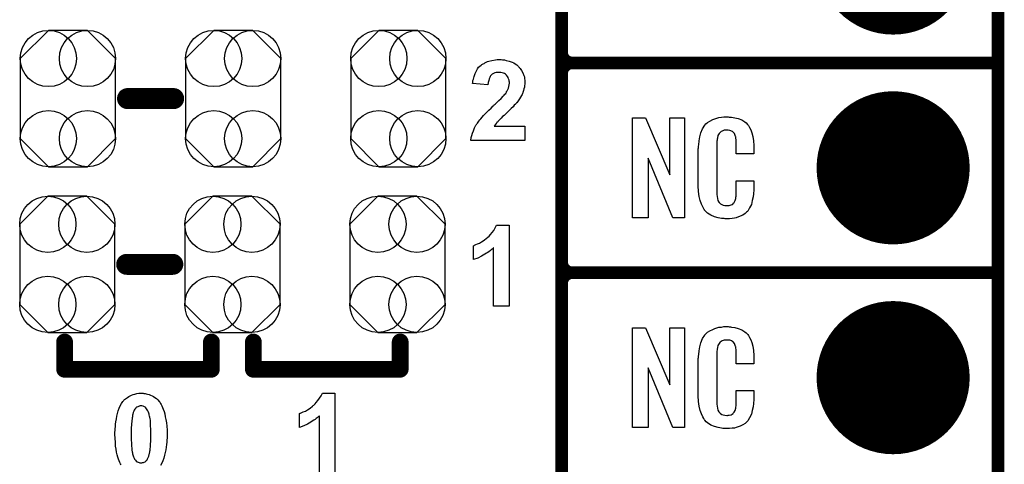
# Model space of a CAD drawing. Extents: x -0.07 to 0.95, y -0.15 to 2.1.
# Tile 6 of 22: x 0.48 to 0.95, y 0.16 to 0.37. Entities that reach past the tile are written whole.
import ezdxf

# ---------------------------------------------------------------- set-up
doc = ezdxf.new("R2010")
doc.units = 0
doc.layers.get('0').update_dxf_attribs({"linetype": 'CONTINUOUS'})
for name, color, linetype in [('gko', 6, 'CONTINUOUS'), ('gto', 2, 'CONTINUOUS'), ('gts', 1, 'CONTINUOUS')]:
    doc.layers.add(name, color=color, linetype=linetype)

# ---------------------------------------------------------------- blocks, each defined once
blk = doc.blocks.new('D57')
at = {"const_width": 0.005}
blk.add_lwpolyline([(-0.0025, 0, 1), (0.0025, 0, 1)], format="xyb", close=True, dxfattribs=at)
blk = doc.blocks.new('D58')
at = {"const_width": 0.003}
blk.add_lwpolyline([(-0.0015, 0, 1), (0.0015, 0, 1)], format="xyb", close=True, dxfattribs=at)
blk = doc.blocks.new('D60')
at = {"const_width": 0.004}
blk.add_lwpolyline([(-0.002, 0, 1), (0.002, 0, 1)], format="xyb", close=True, dxfattribs=at)
blk = doc.blocks.new('D123')
blk.add_lwpolyline([(-0.0227, 0.0191), (-0.0227, -0.0191), (-0.0093, -0.0325), (0.0093, -0.0325), (0.0227, -0.0191), (0.0227, 0.0191), (0.0093, 0.0325), (-0.0093, 0.0325)], close=True)
for centre in [(-0.0093, 0.0191), (0.0093, 0.0191), (-0.0093, -0.0191), (0.0093, -0.0191)]:
    blk.add_circle(centre, 0.0134)
blk = doc.blocks.new('D69')
at = {"const_width": 0.0365}
blk.add_lwpolyline([(-0.01825, 0, 1), (0.01825, 0, 1)], format="xyb", close=True, dxfattribs=at)

msp = doc.modelspace()

# ---------------------------------------------------------------- linework, layer by layer
at = {"layer": 'gko', "color": 6, "const_width": 0.006}
msp.add_lwpolyline([(0.95, -0.05), (0.95, 2.01)], dxfattribs=at)
at = {"layer": 'gto', "color": 2}
for points, const_width in [([(0.742, -0.022), (0.742, 0.722)], 0.006), ([(0.742, 0.355), (0.742, 0.445)], 0.006), ([(0.742, 0.355), (0.742, 0.355)], 0.006), ([(0.742, 0.355), (0.742, 0.355)], 0.006), ([(0.747, 0.35), (0.747, 0.35)], 0.006), ([(0.747, 0.35), (0.747, 0.35)], 0.006), ([(0.747, 0.35), (0.747, 0.35)], 0.006), ([(0.747, 0.35), (0.747, 0.35)], 0.006), ([(0.747, 0.35), (0.95, 0.35)], 0.006), ([(0.747, 0.35), (0.95, 0.35)], 0.006), ([(0.742, 0.255), (0.742, 0.345)], 0.006), ([(0.535, 0.333), (0.557, 0.333)], 0.01), ([(0.5346, 0.254), (0.5566, 0.254)], 0.01), ([(0.742, 0.255), (0.742, 0.255)], 0.006), ([(0.742, 0.255), (0.742, 0.255)], 0.006), ([(0.747, 0.25), (0.747, 0.25)], 0.006), ([(0.747, 0.25), (0.747, 0.25)], 0.006), ([(0.747, 0.25), (0.747, 0.25)], 0.006), ([(0.747, 0.25), (0.747, 0.25)], 0.006), ([(0.747, 0.25), (0.95, 0.25)], 0.006), ([(0.747, 0.25), (0.95, 0.25)], 0.006), ([(0.742, 0.155), (0.742, 0.245)], 0.006), ([(0.505, 0.204), (0.505, 0.217)], 0.008), ([(0.575, 0.204), (0.575, 0.217)], 0.008), ([(0.595, 0.217), (0.595, 0.204)], 0.008), ([(0.665, 0.204), (0.665, 0.217)], 0.008), ([(0.505, 0.204), (0.575, 0.204)], 0.008), ([(0.595, 0.204), (0.665, 0.204)], 0.008)]:
    msp.add_lwpolyline(points, dxfattribs=dict(at, const_width=const_width))
at = {"layer": 'gto', "color": 2, "const_width": 0.006}
for points in [[(0.742, 0.355, 0.414214), (0.747, 0.35)], [(0.747, 0.35, 0.414214), (0.742, 0.345)], [(0.747, 0.35, 0.414214), (0.742, 0.345)], [(0.742, 0.255, 0.414214), (0.747, 0.25)], [(0.747, 0.25, 0.414214), (0.742, 0.245)], [(0.747, 0.25, 0.414214), (0.742, 0.245)]]:
    msp.add_lwpolyline(points, format="xyb", dxfattribs=at)
at = {"layer": 'gto', "color": 2}
for points in [[(0.7132, 0.3516), (0.7137, 0.3515), (0.7142, 0.3515), (0.7148, 0.3514), (0.7155, 0.3512), (0.7169, 0.3509), (0.7184, 0.3503), (0.7192, 0.35), (0.7198, 0.3496), (0.7206, 0.3491), (0.7212, 0.3485), (0.7212, 0.3485), (0.7213, 0.3484), (0.7214, 0.3482), (0.7217, 0.348), (0.7219, 0.3477), (0.7222, 0.3473), (0.7225, 0.3469), (0.7228, 0.3464), (0.7234, 0.3453), (0.7239, 0.344), (0.7242, 0.3433), (0.7243, 0.3425), (0.7244, 0.3417), (0.7244, 0.3409), (0.7244, 0.3408), (0.7244, 0.3404), (0.7244, 0.3399), (0.7243, 0.3393), (0.7242, 0.3385), (0.724, 0.3377), (0.7238, 0.3368), (0.7235, 0.3359), (0.7234, 0.3358), (0.7233, 0.3355), (0.7231, 0.335), (0.7228, 0.3344), (0.7224, 0.3337), (0.7219, 0.3329), (0.7213, 0.332), (0.7206, 0.331), (0.7205, 0.331), (0.7203, 0.3307), (0.7199, 0.3303), (0.7194, 0.3298), (0.7188, 0.3291), (0.7179, 0.3282), (0.7169, 0.3273), (0.7157, 0.3261), (0.7157, 0.326), (0.7156, 0.326), (0.7154, 0.3258), (0.7152, 0.3256), (0.7146, 0.325), (0.7138, 0.3244), (0.7131, 0.3237), (0.7124, 0.3229), (0.7117, 0.3223), (0.7115, 0.322), (0.7113, 0.3218), (0.7112, 0.3218), (0.7111, 0.3217), (0.711, 0.3214), (0.7107, 0.3212), (0.7102, 0.3205), (0.7098, 0.3198), (0.7244, 0.3198), (0.7244, 0.313), (0.6986, 0.313), (0.6986, 0.3131), (0.6986, 0.3132), (0.6987, 0.3134), (0.6987, 0.3137), (0.6988, 0.314), (0.6989, 0.3144), (0.6991, 0.3154), (0.6994, 0.3165), (0.6999, 0.3177), (0.7004, 0.3191), (0.7011, 0.3203), (0.7011, 0.3204), (0.7012, 0.3205), (0.7013, 0.3207), (0.7016, 0.3209), (0.7018, 0.3213), (0.7021, 0.3217), (0.7025, 0.3222), (0.703, 0.3228), (0.7035, 0.3234), (0.7041, 0.3241), (0.7047, 0.3249), (0.7055, 0.3257), (0.7063, 0.3265), (0.7073, 0.3275), (0.7083, 0.3285), (0.7094, 0.3295), (0.7095, 0.3296), (0.7096, 0.3298), (0.7098, 0.33), (0.7102, 0.3303), (0.7106, 0.3306), (0.7111, 0.3311), (0.7121, 0.3321), (0.7131, 0.3331), (0.7141, 0.3342), (0.7145, 0.3346), (0.7149, 0.3351), (0.7153, 0.3355), (0.7155, 0.3359), (0.7156, 0.336), (0.7157, 0.3363), (0.716, 0.3367), (0.7163, 0.3373), (0.7166, 0.338), (0.7168, 0.3388), (0.717, 0.3395), (0.7171, 0.3404), (0.7171, 0.3404), (0.7171, 0.3405), (0.7171, 0.3408), (0.717, 0.3413), (0.7169, 0.3418), (0.7167, 0.3424), (0.7165, 0.343), (0.7162, 0.3436), (0.7157, 0.3442), (0.7157, 0.3442), (0.7155, 0.3444), (0.7152, 0.3446), (0.7148, 0.3449), (0.7142, 0.3451), (0.7136, 0.3453), (0.7129, 0.3455), (0.7121, 0.3455), (0.7117, 0.3455), (0.7112, 0.3455), (0.7107, 0.3454), (0.7101, 0.3452), (0.7095, 0.3449), (0.7089, 0.3446), (0.7083, 0.3441), (0.7083, 0.3441), (0.7081, 0.3439), (0.7079, 0.3435), (0.7077, 0.343), (0.7074, 0.3424), (0.7072, 0.3416), (0.707, 0.3406), (0.7068, 0.3395), (0.6995, 0.3402), (0.6995, 0.3403), (0.6996, 0.3405), (0.6996, 0.3408), (0.6997, 0.3413), (0.6997, 0.3417), (0.6999, 0.3423), (0.7001, 0.3429), (0.7002, 0.3436), (0.7008, 0.345), (0.7015, 0.3465), (0.7019, 0.3472), (0.7024, 0.3479), (0.703, 0.3484), (0.7036, 0.349), (0.7036, 0.349), (0.7037, 0.3491), (0.7039, 0.3492), (0.7042, 0.3494), (0.7045, 0.3496), (0.705, 0.3498), (0.7054, 0.3501), (0.706, 0.3503), (0.7066, 0.3506), (0.7072, 0.3508), (0.7087, 0.3512), (0.7104, 0.3515), (0.7113, 0.3516), (0.7122, 0.3516), (0.7128, 0.3516), (0.7132, 0.3516)], [(0.8218, 0.3242), (0.8224, 0.3242), (0.823, 0.3241), (0.8246, 0.3239), (0.8262, 0.3235), (0.8278, 0.3228), (0.8293, 0.3219), (0.83, 0.3214), (0.8306, 0.3207), (0.8307, 0.3205), (0.8311, 0.3201), (0.8315, 0.3192), (0.8321, 0.3181), (0.8326, 0.3167), (0.8331, 0.315), (0.8335, 0.3129), (0.8336, 0.3106), (0.8336, 0.3066), (0.8252, 0.3066), (0.8252, 0.3107), (0.8252, 0.3108), (0.8252, 0.3111), (0.8252, 0.3116), (0.8252, 0.3121), (0.8251, 0.3134), (0.825, 0.3141), (0.825, 0.3146), (0.825, 0.3147), (0.8249, 0.3149), (0.8247, 0.3154), (0.8243, 0.3163), (0.8238, 0.317), (0.8236, 0.3172), (0.8234, 0.3173), (0.823, 0.3175), (0.8226, 0.3177), (0.8221, 0.3178), (0.8214, 0.3179), (0.8203, 0.3179), (0.82, 0.3179), (0.8195, 0.3179), (0.8185, 0.3175), (0.818, 0.3173), (0.8176, 0.3169), (0.8174, 0.3167), (0.817, 0.3163), (0.8165, 0.3154), (0.8162, 0.3143), (0.8162, 0.3142), (0.8162, 0.3141), (0.8161, 0.3137), (0.8161, 0.3132), (0.816, 0.3127), (0.816, 0.3119), (0.8159, 0.3111), (0.8159, 0.3102), (0.8159, 0.2895), (0.8159, 0.2894), (0.8159, 0.2889), (0.816, 0.2882), (0.816, 0.2873), (0.8163, 0.2854), (0.8165, 0.2845), (0.8169, 0.2837), (0.817, 0.2836), (0.8171, 0.2834), (0.8174, 0.2832), (0.8177, 0.2829), (0.8183, 0.2825), (0.8189, 0.2822), (0.8198, 0.2821), (0.8207, 0.282), (0.8211, 0.282), (0.8214, 0.2821), (0.8218, 0.2821), (0.8228, 0.2823), (0.8233, 0.2826), (0.8237, 0.2829), (0.8238, 0.2829), (0.8238, 0.2831), (0.8242, 0.2835), (0.8247, 0.2844), (0.825, 0.2854), (0.825, 0.2855), (0.825, 0.2857), (0.825, 0.286), (0.8251, 0.2865), (0.8251, 0.287), (0.8252, 0.2878), (0.8252, 0.2886), (0.8252, 0.2895), (0.8252, 0.2938), (0.8336, 0.2938), (0.8336, 0.29), (0.8336, 0.2899), (0.8336, 0.2897), (0.8336, 0.2894), (0.8336, 0.2889), (0.8335, 0.2883), (0.8334, 0.2876), (0.8332, 0.2861), (0.8328, 0.2844), (0.8324, 0.2826), (0.8316, 0.2809), (0.8307, 0.2794), (0.8306, 0.2792), (0.8301, 0.2788), (0.8294, 0.2782), (0.8284, 0.2775), (0.827, 0.2769), (0.8252, 0.2762), (0.8243, 0.276), (0.8232, 0.2759), (0.822, 0.2757), (0.82, 0.2757), (0.8195, 0.2758), (0.8188, 0.2758), (0.8182, 0.2759), (0.8166, 0.2762), (0.8149, 0.2767), (0.8131, 0.2774), (0.8115, 0.2784), (0.8108, 0.279), (0.8102, 0.2797), (0.8102, 0.2798), (0.8101, 0.2799), (0.8099, 0.2802), (0.8097, 0.2805), (0.8092, 0.2814), (0.8087, 0.2827), (0.808, 0.2844), (0.8076, 0.2864), (0.8072, 0.2887), (0.8071, 0.2914), (0.8071, 0.3083), (0.8071, 0.3084), (0.8071, 0.3087), (0.8071, 0.3091), (0.8072, 0.3096), (0.8072, 0.3103), (0.8073, 0.311), (0.8075, 0.3128), (0.8078, 0.3147), (0.8084, 0.3166), (0.8091, 0.3186), (0.8102, 0.3203), (0.8102, 0.3203), (0.8103, 0.3204), (0.8107, 0.3209), (0.8115, 0.3216), (0.8126, 0.3223), (0.814, 0.323), (0.815, 0.3234), (0.8159, 0.3237), (0.8169, 0.324), (0.8181, 0.3241), (0.8193, 0.3243), (0.8213, 0.3243), (0.8218, 0.3242)], [(0.8006, 0.2762), (0.7949, 0.2762), (0.7832, 0.3046), (0.7832, 0.2762), (0.7758, 0.2762), (0.7758, 0.3238), (0.7819, 0.3238), (0.7935, 0.2966), (0.7935, 0.3238), (0.8006, 0.3238), (0.8006, 0.2762)], [(0.7169, 0.234), (0.7095, 0.234), (0.7095, 0.2618), (0.7094, 0.2618), (0.7093, 0.2616), (0.7091, 0.2615), (0.7088, 0.2612), (0.7084, 0.2609), (0.7079, 0.2605), (0.7074, 0.2601), (0.7068, 0.2597), (0.7061, 0.2593), (0.7054, 0.2588), (0.7046, 0.2583), (0.7038, 0.2579), (0.702, 0.257), (0.7, 0.2563), (0.7, 0.2629), (0.7001, 0.2629), (0.7001, 0.263), (0.7003, 0.263), (0.7005, 0.2631), (0.7011, 0.2634), (0.7018, 0.2637), (0.7028, 0.2641), (0.7038, 0.2647), (0.705, 0.2655), (0.7062, 0.2664), (0.7063, 0.2665), (0.7064, 0.2665), (0.7065, 0.2667), (0.7068, 0.2669), (0.7074, 0.2675), (0.708, 0.2682), (0.7088, 0.2691), (0.7096, 0.2702), (0.7103, 0.2714), (0.7109, 0.2726), (0.7169, 0.2726), (0.7169, 0.234)], [(0.8006, 0.1762), (0.7949, 0.1762), (0.7832, 0.2046), (0.7832, 0.1762), (0.7758, 0.1762), (0.7758, 0.2238), (0.7819, 0.2238), (0.7935, 0.1966), (0.7935, 0.2238), (0.8006, 0.2238), (0.8006, 0.1762)], [(0.8218, 0.2242), (0.8224, 0.2242), (0.823, 0.2241), (0.8246, 0.2239), (0.8262, 0.2235), (0.8278, 0.2228), (0.8293, 0.2219), (0.83, 0.2214), (0.8306, 0.2207), (0.8307, 0.2205), (0.8311, 0.2201), (0.8315, 0.2192), (0.8321, 0.2181), (0.8326, 0.2167), (0.8331, 0.215), (0.8335, 0.2129), (0.8336, 0.2106), (0.8336, 0.2066), (0.8252, 0.2066), (0.8252, 0.2107), (0.8252, 0.2108), (0.8252, 0.2111), (0.8252, 0.2116), (0.8252, 0.2121), (0.8251, 0.2134), (0.825, 0.2141), (0.825, 0.2146), (0.825, 0.2147), (0.8249, 0.2149), (0.8247, 0.2154), (0.8243, 0.2163), (0.8238, 0.217), (0.8236, 0.2172), (0.8234, 0.2173), (0.823, 0.2175), (0.8226, 0.2177), (0.8221, 0.2178), (0.8214, 0.2179), (0.8203, 0.2179), (0.82, 0.2179), (0.8195, 0.2179), (0.8185, 0.2175), (0.818, 0.2173), (0.8176, 0.2169), (0.8174, 0.2167), (0.817, 0.2163), (0.8165, 0.2154), (0.8162, 0.2143), (0.8162, 0.2142), (0.8162, 0.2141), (0.8161, 0.2137), (0.8161, 0.2132), (0.816, 0.2127), (0.816, 0.2119), (0.8159, 0.2111), (0.8159, 0.2102), (0.8159, 0.1895), (0.8159, 0.1894), (0.8159, 0.1889), (0.816, 0.1882), (0.816, 0.1873), (0.8163, 0.1854), (0.8165, 0.1845), (0.8169, 0.1837), (0.817, 0.1836), (0.8171, 0.1834), (0.8174, 0.1832), (0.8177, 0.1829), (0.8183, 0.1825), (0.8189, 0.1822), (0.8198, 0.1821), (0.8207, 0.182), (0.8211, 0.182), (0.8214, 0.1821), (0.8218, 0.1821), (0.8228, 0.1823), (0.8233, 0.1826), (0.8237, 0.1829), (0.8238, 0.1829), (0.8238, 0.1831), (0.8242, 0.1835), (0.8247, 0.1844), (0.825, 0.1854), (0.825, 0.1855), (0.825, 0.1857), (0.825, 0.186), (0.8251, 0.1865), (0.8251, 0.187), (0.8252, 0.1878), (0.8252, 0.1886), (0.8252, 0.1895), (0.8252, 0.1938), (0.8336, 0.1938), (0.8336, 0.19), (0.8336, 0.1899), (0.8336, 0.1897), (0.8336, 0.1894), (0.8336, 0.1889), (0.8335, 0.1883), (0.8334, 0.1876), (0.8332, 0.1861), (0.8328, 0.1844), (0.8324, 0.1826), (0.8316, 0.1809), (0.8307, 0.1794), (0.8306, 0.1792), (0.8301, 0.1788), (0.8294, 0.1782), (0.8284, 0.1775), (0.827, 0.1769), (0.8252, 0.1762), (0.8243, 0.176), (0.8232, 0.1759), (0.822, 0.1757), (0.82, 0.1757), (0.8195, 0.1758), (0.8188, 0.1758), (0.8182, 0.1759), (0.8166, 0.1762), (0.8149, 0.1767), (0.8131, 0.1774), (0.8115, 0.1784), (0.8108, 0.179), (0.8102, 0.1797), (0.8102, 0.1798), (0.8101, 0.1799), (0.8099, 0.1802), (0.8097, 0.1805), (0.8092, 0.1814), (0.8087, 0.1827), (0.808, 0.1844), (0.8076, 0.1864), (0.8072, 0.1887), (0.8071, 0.1914), (0.8071, 0.2083), (0.8071, 0.2084), (0.8071, 0.2087), (0.8071, 0.2091), (0.8072, 0.2096), (0.8072, 0.2103), (0.8073, 0.211), (0.8075, 0.2128), (0.8078, 0.2147), (0.8084, 0.2166), (0.8091, 0.2186), (0.8102, 0.2203), (0.8102, 0.2203), (0.8103, 0.2204), (0.8107, 0.2209), (0.8115, 0.2216), (0.8126, 0.2223), (0.814, 0.223), (0.815, 0.2234), (0.8159, 0.2237), (0.8169, 0.224), (0.8181, 0.2241), (0.8193, 0.2243), (0.8213, 0.2243), (0.8218, 0.2242)], [(0.5319, 0.1584), (0.5316, 0.1589), (0.5313, 0.1595), (0.531, 0.1603), (0.5307, 0.1611), (0.5304, 0.1621), (0.5301, 0.1632), (0.5298, 0.1645), (0.5296, 0.1659), (0.5293, 0.1674), (0.5292, 0.1692), (0.5291, 0.171), (0.529, 0.173), (0.529, 0.173), (0.529, 0.1731), (0.529, 0.1733), (0.529, 0.1735), (0.529, 0.174), (0.5291, 0.1748), (0.5291, 0.1756), (0.5292, 0.1767), (0.5293, 0.1778), (0.5294, 0.179), (0.5297, 0.1803), (0.5299, 0.1816), (0.5302, 0.1829), (0.5306, 0.1842), (0.531, 0.1854), (0.5315, 0.1866), (0.5321, 0.1877), (0.5327, 0.1886), (0.5328, 0.1887), (0.5329, 0.1888), (0.5331, 0.189), (0.5333, 0.1892), (0.5336, 0.1896), (0.534, 0.1899), (0.5345, 0.1902), (0.535, 0.1906), (0.5356, 0.191), (0.5362, 0.1914), (0.5369, 0.1917), (0.5377, 0.192), (0.5385, 0.1922), (0.5395, 0.1925), (0.5404, 0.1926), (0.5414, 0.1926), (0.542, 0.1926), (0.5424, 0.1926)], [(0.5424, 0.1926), (0.5428, 0.1925), (0.5434, 0.1924), (0.5439, 0.1923), (0.5446, 0.1921), (0.5453, 0.1919), (0.546, 0.1916), (0.5467, 0.1914), (0.5474, 0.191), (0.5481, 0.1905), (0.5489, 0.19), (0.5495, 0.1894), (0.5501, 0.1886), (0.5502, 0.1886), (0.5503, 0.1884), (0.5505, 0.1881), (0.5508, 0.1877), (0.551, 0.1872), (0.5514, 0.1865), (0.5517, 0.1858), (0.552, 0.1849), (0.5524, 0.1839), (0.5528, 0.1827), (0.553, 0.1814), (0.5533, 0.18), (0.5536, 0.1784), (0.5538, 0.1768), (0.5539, 0.1749), (0.5539, 0.1729), (0.5539, 0.1729), (0.5539, 0.1728), (0.5539, 0.1726), (0.5539, 0.1724), (0.5539, 0.1719), (0.5539, 0.1711), (0.5538, 0.1703), (0.5537, 0.1692), (0.5536, 0.1681), (0.5535, 0.1669), (0.5533, 0.1656), (0.553, 0.1643), (0.5527, 0.163), (0.5523, 0.1617), (0.5519, 0.1604), (0.5514, 0.1593), (0.5508, 0.1582)], [(0.6265, 0.154), (0.6265, 0.1818), (0.6264, 0.1817), (0.6263, 0.1816), (0.6261, 0.1815), (0.6258, 0.1812), (0.6254, 0.1809), (0.6249, 0.1805), (0.6244, 0.1801), (0.6238, 0.1797), (0.6231, 0.1793), (0.6224, 0.1788), (0.6216, 0.1783), (0.6208, 0.1779), (0.619, 0.177), (0.617, 0.1763), (0.617, 0.1829), (0.6171, 0.1829), (0.6171, 0.183), (0.6173, 0.183), (0.6175, 0.1831), (0.6181, 0.1834), (0.6188, 0.1837), (0.6198, 0.1841), (0.6208, 0.1847), (0.622, 0.1855), (0.6232, 0.1864), (0.6233, 0.1865), (0.6234, 0.1865), (0.6235, 0.1867), (0.6238, 0.1869), (0.6244, 0.1875), (0.625, 0.1882), (0.6258, 0.1891), (0.6266, 0.1902), (0.6273, 0.1914), (0.6279, 0.1926), (0.6339, 0.1926), (0.6339, 0.154)], [(0.5414, 0.1865), (0.5412, 0.1865), (0.5409, 0.1865), (0.5407, 0.1864), (0.5403, 0.1863), (0.5399, 0.1861), (0.5394, 0.1859), (0.539, 0.1856), (0.539, 0.1856), (0.5389, 0.1855), (0.5387, 0.1852), (0.5385, 0.185), (0.5382, 0.1845), (0.538, 0.184), (0.5377, 0.1834), (0.5375, 0.1826), (0.5375, 0.1825), (0.5374, 0.1825), (0.5374, 0.1822), (0.5374, 0.182), (0.5373, 0.1817), (0.5373, 0.1813), (0.5372, 0.1809), (0.5372, 0.1803), (0.537, 0.1796), (0.537, 0.179), (0.5369, 0.1781), (0.5369, 0.1773), (0.5368, 0.1763), (0.5368, 0.1753), (0.5368, 0.1741), (0.5368, 0.1729), (0.5368, 0.1729), (0.5368, 0.1726), (0.5368, 0.1723), (0.5368, 0.1718), (0.5368, 0.1713), (0.5368, 0.1707), (0.5368, 0.1699), (0.5369, 0.1692), (0.5369, 0.1677), (0.537, 0.1661), (0.5371, 0.1654), (0.5372, 0.1647), (0.5373, 0.1641), (0.5374, 0.1635), (0.5375, 0.1634), (0.5375, 0.1632), (0.5377, 0.1627), (0.5379, 0.1622), (0.5382, 0.1617), (0.5384, 0.1611), (0.5388, 0.1606), (0.5391, 0.1602), (0.5392, 0.1602), (0.5393, 0.1601), (0.5395, 0.1599), (0.5398, 0.1598), (0.5401, 0.1597), (0.5405, 0.1595), (0.5409, 0.1594), (0.5414, 0.1594), (0.5417, 0.1594), (0.5419, 0.1594), (0.5422, 0.1595), (0.5426, 0.1596), (0.543, 0.1597), (0.5434, 0.1599), (0.5438, 0.1602), (0.5438, 0.1603), (0.5439, 0.1604), (0.5442, 0.1606), (0.5444, 0.1609), (0.5446, 0.1613), (0.5449, 0.1619), (0.5451, 0.1625), (0.5454, 0.1633), (0.5454, 0.1633), (0.5454, 0.1634), (0.5454, 0.1636), (0.5455, 0.1638), (0.5455, 0.1642), (0.5456, 0.1645), (0.5457, 0.165), (0.5458, 0.1655), (0.5458, 0.1662), (0.5459, 0.1669), (0.546, 0.1677), (0.546, 0.1685), (0.5461, 0.1695), (0.5461, 0.1705), (0.5461, 0.1717), (0.5461, 0.1729), (0.5461, 0.173), (0.5461, 0.1732), (0.5461, 0.1736), (0.5461, 0.174), (0.5461, 0.1746), (0.5461, 0.1752), (0.5461, 0.1759), (0.546, 0.1766), (0.546, 0.1782), (0.5459, 0.1797), (0.5458, 0.1804), (0.5457, 0.1811), (0.5455, 0.1817), (0.5454, 0.1822), (0.5454, 0.1823), (0.5454, 0.1824), (0.5453, 0.1826), (0.5451, 0.1831), (0.545, 0.1836), (0.5447, 0.1842), (0.5444, 0.1847), (0.5441, 0.1852), (0.5438, 0.1856), (0.5437, 0.1857), (0.5436, 0.1858), (0.5434, 0.1859), (0.5431, 0.1861), (0.5428, 0.1862), (0.5424, 0.1864), (0.5419, 0.1865), (0.5414, 0.1865)]]:
    msp.add_lwpolyline(points, dxfattribs=at)

# ---------------------------------------------------------------- block references
at = {"layer": 'gto'}
for name, p in [('D58', (0.742, 0.355)), ('D58', (0.742, 0.355)), ('D58', (0.742, 0.355)), ('D58', (0.742, 0.355)), ('D58', (0.747, 0.35)), ('D58', (0.747, 0.35)), ('D58', (0.747, 0.35)), ('D58', (0.747, 0.35)), ('D58', (0.747, 0.35)), ('D58', (0.747, 0.35)), ('D58', (0.747, 0.35)), ('D58', (0.747, 0.35)), ('D58', (0.747, 0.35)), ('D58', (0.95, 0.35)), ('D58', (0.95, 0.35)), ('D58', (0.742, 0.345)), ('D58', (0.742, 0.345)), ('D58', (0.742, 0.345)), ('D57', (0.535, 0.333)), ('D57', (0.557, 0.333)), ('D57', (0.5346, 0.254)), ('D57', (0.5566, 0.254)), ('D58', (0.742, 0.255)), ('D58', (0.742, 0.255)), ('D58', (0.742, 0.255)), ('D58', (0.742, 0.255)), ('D58', (0.747, 0.25)), ('D58', (0.747, 0.25)), ('D58', (0.747, 0.25)), ('D58', (0.747, 0.25)), ('D58', (0.747, 0.25)), ('D58', (0.747, 0.25)), ('D58', (0.747, 0.25)), ('D58', (0.747, 0.25)), ('D58', (0.747, 0.25)), ('D58', (0.95, 0.25)), ('D58', (0.95, 0.25)), ('D58', (0.742, 0.245)), ('D58', (0.742, 0.245)), ('D58', (0.742, 0.245)), ('D60', (0.505, 0.217)), ('D60', (0.575, 0.217)), ('D60', (0.595, 0.217)), ('D60', (0.665, 0.217)), ('D60', (0.505, 0.204)), ('D60', (0.505, 0.204)), ('D60', (0.575, 0.204)), ('D60', (0.575, 0.204)), ('D60', (0.595, 0.204)), ('D60', (0.595, 0.204)), ('D60', (0.665, 0.204))]:
    msp.add_blockref(name, p, dxfattribs=at)
at = {"layer": 'gts'}
for name, p in [('D69', (0.9, 0.4)), ('D123', (0.5066, 0.333)), ('D123', (0.5854, 0.333)), ('D123', (0.6641, 0.333)), ('D69', (0.9, 0.3)), ('D123', (0.5063, 0.254)), ('D123', (0.585, 0.254)), ('D123', (0.6637, 0.254)), ('D69', (0.9, 0.2))]:
    msp.add_blockref(name, p, dxfattribs=at)

doc.saveas('drawing.dxf')
